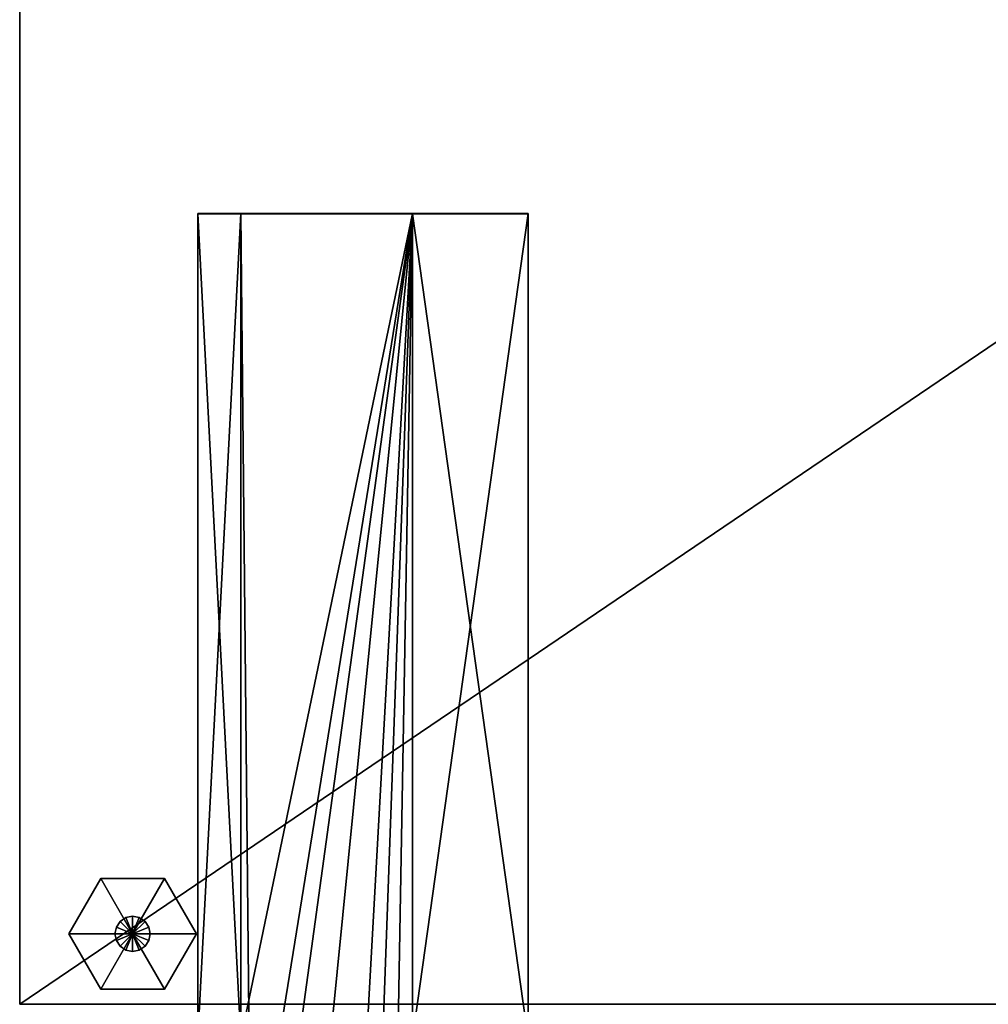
# Model space of a CAD drawing. Extents: x -0.5 to 19.9, y -0.4 to 1.1.
# Tile 30 of 111: x -0.455 to -0.226, y -0.238 to -0.005. Entities that reach past the tile are written whole.
import ezdxf

# ---------------------------------------------------------------- set-up
doc = ezdxf.new("R2010")
doc.units = 0
doc.layers.get('0').update_dxf_attribs({"color": 13, "linetype": 'CONTINUOUS'})

# ---------------------------------------------------------------- blocks, each defined once
blk = doc.blocks.new('GROUP1_1')
for p, q in [((-0.45518, -0.2378, 0.02175), (-0.45518, 0.37914, 0.02175)), ((-0.45518, 0.37914, 1.81912), (-0.45518, -0.2378, 1.81912)), ((-0.41307, -0.05118, 1.82141), (-0.41307, -0.05111, 1.79845)), ((-0.41307, -0.05111, 1.79845), (-0.41307, -0.24592, 1.79845)), ((-0.40291, -0.05111, 1.79845), (-0.41307, -0.05111, 1.79845)), ((-0.40291, -0.05111, 1.79845), (-0.40291, -0.05118, 1.82141)), ((-0.36234, -0.05111, 1.79845), (-0.40291, -0.05111, 1.79845)), ((-0.40291, -0.24592, 1.79845), (-0.40291, -0.05111, 1.79845)), ((-0.36234, -0.05118, 1.82141), (-0.36234, -0.05111, 1.79845)), ((-0.36234, -0.05111, 1.79845), (-0.36234, -0.24592, 1.79845)), ((-0.36234, -0.05111, 1.79845), (-0.33501, -0.05111, 1.79845)), ((-0.33501, -0.24592, 1.79845), (-0.33501, -0.05111, 1.79845)), ((-0.33501, -0.05111, 1.79845), (-0.33501, -0.05118, 1.82141)), ((-0.41307, -0.246, 1.82141), (-0.41307, -0.05118, 1.82141)), ((-0.40291, -0.05118, 1.82141), (-0.41307, -0.05118, 1.82141)), ((-0.40291, -0.05118, 1.82141), (-0.36234, -0.05118, 1.82141)), ((-0.40291, -0.246, 1.82141), (-0.40291, -0.05118, 1.82141)), ((-0.36234, -0.05118, 1.82141), (-0.33501, -0.05118, 1.82141)), ((-0.36234, -0.05118, 1.82141), (-0.36234, -0.246, 1.82141)), ((-0.33501, -0.05118, 1.82141), (-0.33501, -0.246, 1.82141)), ((0.45518, -0.2378, 1.81912), (-0.45518, -0.2378, 1.81912)), ((-0.45518, -0.2378, 1.81912), (-0.45518, -0.2378, 0.02175)), ((-0.45518, -0.2378, 0.02175), (0.45518, -0.2378, 0.02175))]:
    blk.add_line(p, q)
at = {"color": 7}
mesh = blk.add_polyface(dxfattribs=at)
corners = [(0.45518, 0.37914, 0.02175), (-0.45518, -0.2378, 0.02175), (-0.45518, 0.37914, 0.02175), (0.45518, -0.2378, 0.02175)]
mesh.append_faces([[corners[k] for k in face] for face in [(0, 1, 2), (1, 0, 3)]], dxfattribs={"vtx0": -1, "color": 7})
mesh = blk.add_polyface(dxfattribs=at)
corners = [(0.45518, -0.2378, 1.81912), (-0.45518, 0.37914, 1.81912), (-0.45518, -0.2378, 1.81912), (0.45518, 0.37914, 1.81912)]
mesh.append_faces([[corners[k] for k in face] for face in [(0, 1, 2), (1, 0, 3)]], dxfattribs={"vtx0": -1, "color": 7})
mesh = blk.add_polyface(dxfattribs=at)
corners = [(-0.45518, 0.37914, 1.81912), (-0.45518, -0.2378, 0.02175), (-0.45518, -0.2378, 1.81912), (-0.45518, 0.37914, 0.02175)]
mesh.append_faces([[corners[k] for k in face] for face in [(0, 1, 2), (1, 0, 3)]], dxfattribs={"vtx0": -1, "color": 7})
mesh = blk.add_polyface(dxfattribs=at)
corners = [(-0.41307, -0.05118, 1.82141), (-0.41307, -0.24592, 1.79845), (-0.41307, -0.246, 1.82141), (-0.41307, -0.05111, 1.79845)]
mesh.append_faces([[corners[k] for k in face] for face in [(0, 1, 2), (1, 0, 3)]], dxfattribs={"vtx0": -1, "color": 7})
mesh = blk.add_polyface(dxfattribs=at)
corners = [(-0.41307, -0.05118, 1.82141), (-0.40291, -0.05111, 1.79845), (-0.41307, -0.05111, 1.79845), (-0.40291, -0.05118, 1.82141)]
mesh.append_faces([[corners[k] for k in face] for face in [(0, 1, 2), (1, 0, 3)]], dxfattribs={"vtx0": -1, "color": 7})
mesh = blk.add_polyface(dxfattribs=at)
corners = [(-0.40291, -0.05111, 1.79845), (-0.41307, -0.24592, 1.79845), (-0.41307, -0.05111, 1.79845), (-0.40291, -0.24592, 1.79845)]
mesh.append_faces([[corners[k] for k in face] for face in [(0, 1, 2), (1, 0, 3)]], dxfattribs={"vtx0": -1, "color": 7})
mesh = blk.add_polyface(dxfattribs=at)
corners = [(-0.40291, -0.05118, 1.82141), (-0.36234, -0.05111, 1.79845), (-0.40291, -0.05111, 1.79845), (-0.36234, -0.05118, 1.82141)]
mesh.append_faces([[corners[k] for k in face] for face in [(0, 1, 2), (1, 0, 3)]], dxfattribs={"vtx0": -1, "color": 7})
mesh = blk.add_polyface(dxfattribs=at)
corners = [(-0.36234, -0.05111, 1.79845), (-0.40291, -0.24592, 1.79845), (-0.40291, -0.05111, 1.79845), (-0.36234, -0.24592, 1.79845)]
mesh.append_faces([[corners[k] for k in face] for face in [(0, 1, 2), (1, 0, 3)]], dxfattribs={"vtx0": -1, "color": 7})
mesh = blk.add_polyface(dxfattribs=at)
corners = [(-0.33501, -0.05111, 1.79845), (-0.36234, -0.24592, 1.79845), (-0.36234, -0.05111, 1.79845), (-0.33501, -0.24592, 1.79845)]
mesh.append_faces([[corners[k] for k in face] for face in [(0, 1, 2), (1, 0, 3)]], dxfattribs={"vtx0": -1, "color": 7})
mesh = blk.add_polyface(dxfattribs=at)
corners = [(-0.36234, -0.05118, 1.82141), (-0.33501, -0.05111, 1.79845), (-0.36234, -0.05111, 1.79845), (-0.33501, -0.05118, 1.82141)]
mesh.append_faces([[corners[k] for k in face] for face in [(0, 1, 2), (1, 0, 3)]], dxfattribs={"vtx0": -1, "color": 7})
mesh = blk.add_polyface(dxfattribs=at)
corners = [(-0.33501, -0.24592, 1.79845), (-0.33501, -0.05118, 1.82141), (-0.33501, -0.246, 1.82141), (-0.33501, -0.05111, 1.79845)]
mesh.append_faces([[corners[k] for k in face] for face in [(0, 1, 2), (1, 0, 3)]], dxfattribs={"vtx0": -1, "color": 7})
mesh = blk.add_polyface(dxfattribs=at)
corners = [(-0.45146, -0.2803, 1.8214), (-0.45042, -0.26858, 1.82141), (-0.45213, -0.27443, 1.82141), (-0.44881, -0.28516, 1.82141), (-0.4457, -0.26361, 1.82141), (-0.44454, -0.28863, 1.82141), (-0.43901, -0.26076, 1.82141), (-0.4365, -0.28925, 1.82141), (-0.42131, -0.26064, 1.82141), (-0.41048, -0.28918, 1.82141), (-0.41362, -0.26079, 1.82141), (-0.4083, -0.25988, 1.82141), (-0.40627, -0.28874, 1.82141), (-0.40525, -0.25771, 1.82141), (-0.40057, -0.28743, 1.82141), (-0.40345, -0.25388, 1.82141), (-0.40291, -0.246, 1.82141), (-0.40291, -0.05118, 1.82141), (-0.36234, -0.05118, 1.82141), (-0.3946, -0.2853, 1.82141), (-0.3852, -0.28085, 1.82141), (-0.37466, -0.27227, 1.82141), (-0.37006, -0.26501, 1.82141), (-0.36603, -0.25657, 1.82141), (-0.36234, -0.246, 1.82141)]
mesh.append_faces([[corners[k] for k in face] for face in [(0, 1, 2), (18, 23, 24)]], dxfattribs={"vtx0": -1, "color": 7})
mesh.append_faces([[corners[k] for k in face] for face in [(1, 3, 4), (4, 5, 6), (6, 7, 8), (8, 9, 10), (10, 9, 11), (11, 12, 13), (13, 14, 15), (15, 14, 16), (16, 14, 17), (17, 14, 18)]], dxfattribs={"vtx0": -1, "vtx1": -1, "color": 7})
mesh.append_faces([[corners[k] for k in face] for face in [(1, 0, 3), (4, 3, 5), (6, 5, 7), (8, 7, 9), (11, 9, 12), (13, 12, 14), (18, 14, 19), (18, 19, 20), (18, 20, 21), (18, 21, 22), (18, 22, 23)]], dxfattribs={"vtx0": -1, "vtx2": -1, "color": 7})
mesh = blk.add_polyface(dxfattribs=at)
corners = [(-0.40291, -0.246, 1.82141), (-0.41307, -0.05118, 1.82141), (-0.41307, -0.246, 1.82141), (-0.40291, -0.05118, 1.82141)]
mesh.append_faces([[corners[k] for k in face] for face in [(0, 1, 2), (1, 0, 3)]], dxfattribs={"vtx0": -1, "color": 7})
mesh = blk.add_polyface(dxfattribs=at)
corners = [(-0.33501, -0.246, 1.82141), (-0.36234, -0.05118, 1.82141), (-0.36234, -0.246, 1.82141), (-0.33501, -0.05118, 1.82141)]
mesh.append_faces([[corners[k] for k in face] for face in [(0, 1, 2), (1, 0, 3)]], dxfattribs={"vtx0": -1, "color": 7})
mesh = blk.add_polyface(dxfattribs=at)
corners = [(0.45518, -0.2378, 1.81912), (-0.45518, -0.2378, 0.02175), (0.45518, -0.2378, 0.02175), (-0.45518, -0.2378, 1.81912)]
mesh.append_faces([[corners[k] for k in face] for face in [(0, 1, 2), (1, 0, 3)]], dxfattribs={"vtx0": -1, "color": 7})
blk = doc.blocks.new('GROUP2_1')
for p, q in [((-0.43604, -0.20812, 0.01803), (-0.44359, -0.22118, 0.01803)), ((-0.43604, -0.20812, 0.00831), (-0.44359, -0.22118, 0.00831)), ((-0.4285, -0.22118, 0.01803), (-0.43604, -0.20812, 0.01803)), ((-0.43604, -0.20812, 0.01803), (-0.43604, -0.20812, 0.00831)), ((-0.43604, -0.20812, 0.00831), (-0.4285, -0.22118, 0.00831)), ((-0.42096, -0.20812, 0.01803), (-0.43604, -0.20812, 0.01803)), ((-0.42096, -0.20812, 0.00831), (-0.43604, -0.20812, 0.00831)), ((-0.4285, -0.22118, 0.01803), (-0.42096, -0.20812, 0.01803)), ((-0.42096, -0.20812, 0.00831), (-0.4285, -0.22118, 0.00831)), ((-0.42096, -0.20812, 0.01803), (-0.42096, -0.20812, 0.00831)), ((-0.41341, -0.22118, 0.01803), (-0.42096, -0.20812, 0.01803)), ((-0.41341, -0.22118, 0.00831), (-0.42096, -0.20812, 0.00831)), ((-0.43144, -0.21824, 0.01803), (-0.43234, -0.21959, 0.01803)), ((-0.43234, -0.21959, 0.02733), (-0.43144, -0.21824, 0.02733)), ((-0.43009, -0.21734, 0.01803), (-0.43144, -0.21824, 0.01803)), ((-0.43144, -0.21824, 0.02733), (-0.43009, -0.21734, 0.02733)), ((-0.43144, -0.21824, 0.02733), (-0.43144, -0.21824, 0.01803)), ((-0.43144, -0.21824, 0.01803), (-0.4285, -0.22118, 0.01803)), ((-0.4285, -0.21702, 0.01803), (-0.43009, -0.21734, 0.01803)), ((-0.43009, -0.21734, 0.02733), (-0.4285, -0.21702, 0.02733)), ((-0.43009, -0.21734, 0.02733), (-0.43009, -0.21734, 0.01803)), ((-0.43009, -0.21734, 0.01803), (-0.4285, -0.22118, 0.01803)), ((-0.4285, -0.21702, 0.02733), (-0.4285, -0.21702, 0.01803)), ((-0.4285, -0.21702, 0.01803), (-0.4285, -0.22118, 0.01803)), ((-0.42691, -0.21734, 0.01803), (-0.4285, -0.21702, 0.01803)), ((-0.4285, -0.21702, 0.02733), (-0.42691, -0.21734, 0.02733)), ((-0.42691, -0.21734, 0.01803), (-0.4285, -0.22118, 0.01803)), ((-0.42556, -0.21824, 0.01803), (-0.4285, -0.22118, 0.01803)), ((-0.42691, -0.21734, 0.02733), (-0.42691, -0.21734, 0.01803)), ((-0.42556, -0.21824, 0.01803), (-0.42691, -0.21734, 0.01803)), ((-0.42691, -0.21734, 0.02733), (-0.42556, -0.21824, 0.02733)), ((-0.42556, -0.21824, 0.02733), (-0.42556, -0.21824, 0.01803)), ((-0.42466, -0.21959, 0.01803), (-0.42556, -0.21824, 0.01803)), ((-0.42556, -0.21824, 0.02733), (-0.42466, -0.21959, 0.02733)), ((-0.43234, -0.21959, 0.01803), (-0.43266, -0.22118, 0.01803)), ((-0.43266, -0.22118, 0.02733), (-0.43234, -0.21959, 0.02733)), ((-0.43234, -0.21959, 0.02733), (-0.43234, -0.21959, 0.01803)), ((-0.43234, -0.21959, 0.01803), (-0.4285, -0.22118, 0.01803)), ((-0.42466, -0.21959, 0.01803), (-0.4285, -0.22118, 0.01803)), ((-0.42466, -0.21959, 0.02733), (-0.42466, -0.21959, 0.01803)), ((-0.42434, -0.22118, 0.01803), (-0.42466, -0.21959, 0.01803)), ((-0.42466, -0.21959, 0.02733), (-0.42434, -0.22118, 0.02733)), ((-0.44359, -0.22118, 0.01803), (-0.43604, -0.23425, 0.01803)), ((-0.4285, -0.22118, 0.01803), (-0.44359, -0.22118, 0.01803)), ((-0.44359, -0.22118, 0.01803), (-0.44359, -0.22118, 0.00831)), ((-0.44359, -0.22118, 0.00831), (-0.43604, -0.23425, 0.00831)), ((-0.44359, -0.22118, 0.00831), (-0.4285, -0.22118, 0.00831)), ((-0.4285, -0.22118, 0.01803), (-0.43604, -0.23425, 0.01803)), ((-0.43604, -0.23425, 0.00831), (-0.4285, -0.22118, 0.00831)), ((-0.43266, -0.22118, 0.02733), (-0.43266, -0.22118, 0.01803)), ((-0.43266, -0.22118, 0.01803), (-0.43234, -0.22278, 0.01803)), ((-0.43234, -0.22278, 0.02733), (-0.43266, -0.22118, 0.02733)), ((-0.43266, -0.22118, 0.01803), (-0.4285, -0.22118, 0.01803)), ((-0.43234, -0.22278, 0.01803), (-0.4285, -0.22118, 0.01803)), ((-0.43234, -0.22278, 0.02733), (-0.43234, -0.22278, 0.01803)), ((-0.43234, -0.22278, 0.01803), (-0.43144, -0.22412, 0.01803)), ((-0.43144, -0.22412, 0.02733), (-0.43234, -0.22278, 0.02733)), ((-0.43144, -0.22412, 0.01803), (-0.4285, -0.22118, 0.01803)), ((-0.4285, -0.22118, 0.01803), (-0.43009, -0.22503, 0.01803)), ((-0.41341, -0.22118, 0.01803), (-0.4285, -0.22118, 0.01803)), ((-0.4285, -0.22118, 0.01803), (-0.42096, -0.23425, 0.01803)), ((-0.42096, -0.23425, 0.00831), (-0.4285, -0.22118, 0.00831)), ((-0.4285, -0.22118, 0.00831), (-0.41341, -0.22118, 0.00831)), ((-0.42466, -0.22278, 0.01803), (-0.4285, -0.22118, 0.01803)), ((-0.4285, -0.22118, 0.01803), (-0.42434, -0.22118, 0.01803)), ((-0.42556, -0.22412, 0.01803), (-0.4285, -0.22118, 0.01803)), ((-0.42691, -0.22503, 0.01803), (-0.4285, -0.22118, 0.01803)), ((-0.4285, -0.22534, 0.01803), (-0.4285, -0.22118, 0.01803)), ((-0.42556, -0.22412, 0.01803), (-0.42466, -0.22278, 0.01803)), ((-0.42466, -0.22278, 0.02733), (-0.42556, -0.22412, 0.02733)), ((-0.42466, -0.22278, 0.01803), (-0.42434, -0.22118, 0.01803)), ((-0.42434, -0.22118, 0.02733), (-0.42466, -0.22278, 0.02733)), ((-0.42466, -0.22278, 0.02733), (-0.42466, -0.22278, 0.01803)), ((-0.42434, -0.22118, 0.01803), (-0.42434, -0.22118, 0.02733)), ((-0.42096, -0.23425, 0.01803), (-0.41341, -0.22118, 0.01803)), ((-0.42096, -0.23425, 0.00831), (-0.41341, -0.22118, 0.00831)), ((-0.41341, -0.22118, 0.00831), (-0.41341, -0.22118, 0.01803)), ((-0.43144, -0.22412, 0.02733), (-0.43144, -0.22412, 0.01803)), ((-0.43144, -0.22412, 0.01803), (-0.43009, -0.22503, 0.01803)), ((-0.43009, -0.22503, 0.02733), (-0.43144, -0.22412, 0.02733)), ((-0.43009, -0.22503, 0.01803), (-0.43009, -0.22503, 0.02733)), ((-0.43009, -0.22503, 0.01803), (-0.4285, -0.22534, 0.01803)), ((-0.4285, -0.22534, 0.02733), (-0.43009, -0.22503, 0.02733)), ((-0.4285, -0.22534, 0.01803), (-0.42691, -0.22503, 0.01803)), ((-0.42691, -0.22503, 0.02733), (-0.4285, -0.22534, 0.02733)), ((-0.4285, -0.22534, 0.02733), (-0.4285, -0.22534, 0.01803)), ((-0.42691, -0.22503, 0.01803), (-0.42556, -0.22412, 0.01803)), ((-0.42556, -0.22412, 0.02733), (-0.42691, -0.22503, 0.02733)), ((-0.42691, -0.22503, 0.02733), (-0.42691, -0.22503, 0.01803)), ((-0.42556, -0.22412, 0.02733), (-0.42556, -0.22412, 0.01803)), ((-0.43604, -0.23425, 0.01803), (-0.42096, -0.23425, 0.01803)), ((-0.43604, -0.23425, 0.01803), (-0.43604, -0.23425, 0.00831)), ((-0.43604, -0.23425, 0.00831), (-0.42096, -0.23425, 0.00831)), ((-0.42096, -0.23425, 0.01803), (-0.42096, -0.23425, 0.00831))]:
    blk.add_line(p, q)
at = {"color": 7}
mesh = blk.add_polyface(dxfattribs=at)
corners = [(-0.4285, -0.22118, 0.01803), (-0.43604, -0.20812, 0.01803), (-0.44359, -0.22118, 0.01803)]
mesh.append_faces([[corners[k] for k in face] for face in [(0, 1, 2)]], dxfattribs={"color": 7})
mesh = blk.add_polyface(dxfattribs=at)
corners = [(-0.43604, -0.20812, 0.01803), (-0.44359, -0.22118, 0.00831), (-0.44359, -0.22118, 0.01803), (-0.43604, -0.20812, 0.00831)]
mesh.append_faces([[corners[k] for k in face] for face in [(0, 1, 2), (1, 0, 3)]], dxfattribs={"vtx0": -1, "color": 7})
mesh = blk.add_polyface(dxfattribs=at)
corners = [(-0.4285, -0.22118, 0.00831), (-0.44359, -0.22118, 0.00831), (-0.43604, -0.20812, 0.00831)]
mesh.append_faces([[corners[k] for k in face] for face in [(0, 1, 2)]], dxfattribs={"color": 7})
mesh = blk.add_polyface(dxfattribs=at)
corners = [(-0.42096, -0.20812, 0.01803), (-0.43604, -0.20812, 0.01803), (-0.4285, -0.22118, 0.01803)]
mesh.append_faces([[corners[k] for k in face] for face in [(0, 1, 2)]], dxfattribs={"color": 7})
mesh = blk.add_polyface(dxfattribs=at)
corners = [(-0.43604, -0.20812, 0.01803), (-0.42096, -0.20812, 0.00831), (-0.43604, -0.20812, 0.00831), (-0.42096, -0.20812, 0.01803)]
mesh.append_faces([[corners[k] for k in face] for face in [(0, 1, 2), (1, 0, 3)]], dxfattribs={"vtx0": -1, "color": 7})
mesh = blk.add_polyface(dxfattribs=at)
corners = [(-0.42096, -0.20812, 0.00831), (-0.4285, -0.22118, 0.00831), (-0.43604, -0.20812, 0.00831)]
mesh.append_faces([[corners[k] for k in face] for face in [(0, 1, 2)]], dxfattribs={"color": 7})
mesh = blk.add_polyface(dxfattribs=at)
corners = [(-0.41341, -0.22118, 0.01803), (-0.42096, -0.20812, 0.01803), (-0.4285, -0.22118, 0.01803)]
mesh.append_faces([[corners[k] for k in face] for face in [(0, 1, 2)]], dxfattribs={"color": 7})
mesh = blk.add_polyface(dxfattribs=at)
corners = [(-0.41341, -0.22118, 0.00831), (-0.4285, -0.22118, 0.00831), (-0.42096, -0.20812, 0.00831)]
mesh.append_faces([[corners[k] for k in face] for face in [(0, 1, 2)]], dxfattribs={"color": 7})
mesh = blk.add_polyface(dxfattribs=at)
corners = [(-0.42096, -0.20812, 0.00831), (-0.41341, -0.22118, 0.01803), (-0.41341, -0.22118, 0.00831), (-0.42096, -0.20812, 0.01803)]
mesh.append_faces([[corners[k] for k in face] for face in [(0, 1, 2), (1, 0, 3)]], dxfattribs={"vtx0": -1, "color": 7})
mesh = blk.add_polyface(dxfattribs=at)
corners = [(-0.43144, -0.21824, 0.02733), (-0.43234, -0.21959, 0.01803), (-0.43234, -0.21959, 0.02733), (-0.43144, -0.21824, 0.01803)]
mesh.append_faces([[corners[k] for k in face] for face in [(0, 1, 2), (1, 0, 3)]], dxfattribs={"vtx0": -1, "color": 7})
mesh = blk.add_polyface(dxfattribs=at)
corners = [(-0.4285, -0.22118, 0.01803), (-0.43234, -0.21959, 0.01803), (-0.43144, -0.21824, 0.01803)]
mesh.append_faces([[corners[k] for k in face] for face in [(0, 1, 2)]], dxfattribs={"color": 7})
mesh = blk.add_polyface(dxfattribs=at)
corners = [(-0.43144, -0.21824, 0.02733), (-0.43009, -0.21734, 0.01803), (-0.43144, -0.21824, 0.01803), (-0.43009, -0.21734, 0.02733)]
mesh.append_faces([[corners[k] for k in face] for face in [(0, 1, 2), (1, 0, 3)]], dxfattribs={"vtx0": -1, "color": 7})
mesh = blk.add_polyface(dxfattribs=at)
corners = [(-0.4285, -0.22118, 0.01803), (-0.43144, -0.21824, 0.01803), (-0.43009, -0.21734, 0.01803)]
mesh.append_faces([[corners[k] for k in face] for face in [(0, 1, 2)]], dxfattribs={"color": 7})
mesh = blk.add_polyface(dxfattribs=at)
corners = [(-0.43009, -0.21734, 0.02733), (-0.4285, -0.21702, 0.01803), (-0.43009, -0.21734, 0.01803), (-0.4285, -0.21702, 0.02733)]
mesh.append_faces([[corners[k] for k in face] for face in [(0, 1, 2), (1, 0, 3)]], dxfattribs={"vtx0": -1, "color": 7})
mesh = blk.add_polyface(dxfattribs=at)
corners = [(-0.4285, -0.22118, 0.01803), (-0.43009, -0.21734, 0.01803), (-0.4285, -0.21702, 0.01803)]
mesh.append_faces([[corners[k] for k in face] for face in [(0, 1, 2)]], dxfattribs={"color": 7})
mesh = blk.add_polyface(dxfattribs=at)
corners = [(-0.4285, -0.21702, 0.02733), (-0.42691, -0.21734, 0.01803), (-0.4285, -0.21702, 0.01803), (-0.42691, -0.21734, 0.02733)]
mesh.append_faces([[corners[k] for k in face] for face in [(0, 1, 2), (1, 0, 3)]], dxfattribs={"vtx0": -1, "color": 7})
mesh = blk.add_polyface(dxfattribs=at)
corners = [(-0.42691, -0.21734, 0.01803), (-0.4285, -0.22118, 0.01803), (-0.4285, -0.21702, 0.01803)]
mesh.append_faces([[corners[k] for k in face] for face in [(0, 1, 2)]], dxfattribs={"color": 7})
mesh = blk.add_polyface(dxfattribs=at)
corners = [(-0.42556, -0.21824, 0.01803), (-0.4285, -0.22118, 0.01803), (-0.42691, -0.21734, 0.01803)]
mesh.append_faces([[corners[k] for k in face] for face in [(0, 1, 2)]], dxfattribs={"color": 7})
mesh = blk.add_polyface(dxfattribs=at)
corners = [(-0.42466, -0.21959, 0.01803), (-0.4285, -0.22118, 0.01803), (-0.42556, -0.21824, 0.01803)]
mesh.append_faces([[corners[k] for k in face] for face in [(0, 1, 2)]], dxfattribs={"color": 7})
mesh = blk.add_polyface(dxfattribs=at)
corners = [(-0.42691, -0.21734, 0.02733), (-0.42556, -0.21824, 0.01803), (-0.42691, -0.21734, 0.01803), (-0.42556, -0.21824, 0.02733)]
mesh.append_faces([[corners[k] for k in face] for face in [(0, 1, 2), (1, 0, 3)]], dxfattribs={"vtx0": -1, "color": 7})
mesh = blk.add_polyface(dxfattribs=at)
corners = [(-0.42556, -0.21824, 0.01803), (-0.42466, -0.21959, 0.02733), (-0.42466, -0.21959, 0.01803), (-0.42556, -0.21824, 0.02733)]
mesh.append_faces([[corners[k] for k in face] for face in [(0, 1, 2), (1, 0, 3)]], dxfattribs={"vtx0": -1, "color": 7})
mesh = blk.add_polyface(dxfattribs=at)
corners = [(-0.43234, -0.21959, 0.02733), (-0.43266, -0.22118, 0.01803), (-0.43266, -0.22118, 0.02733), (-0.43234, -0.21959, 0.01803)]
mesh.append_faces([[corners[k] for k in face] for face in [(0, 1, 2), (1, 0, 3)]], dxfattribs={"vtx0": -1, "color": 7})
mesh = blk.add_polyface(dxfattribs=at)
corners = [(-0.4285, -0.22118, 0.01803), (-0.43266, -0.22118, 0.01803), (-0.43234, -0.21959, 0.01803)]
mesh.append_faces([[corners[k] for k in face] for face in [(0, 1, 2)]], dxfattribs={"color": 7})
mesh = blk.add_polyface(dxfattribs=at)
corners = [(-0.42434, -0.22118, 0.01803), (-0.4285, -0.22118, 0.01803), (-0.42466, -0.21959, 0.01803)]
mesh.append_faces([[corners[k] for k in face] for face in [(0, 1, 2)]], dxfattribs={"color": 7})
mesh = blk.add_polyface(dxfattribs=at)
corners = [(-0.42466, -0.21959, 0.01803), (-0.42434, -0.22118, 0.02733), (-0.42434, -0.22118, 0.01803), (-0.42466, -0.21959, 0.02733)]
mesh.append_faces([[corners[k] for k in face] for face in [(0, 1, 2), (1, 0, 3)]], dxfattribs={"vtx0": -1, "color": 7})
mesh = blk.add_polyface(dxfattribs=at)
corners = [(-0.4285, -0.22118, 0.01803), (-0.44359, -0.22118, 0.01803), (-0.43604, -0.23425, 0.01803)]
mesh.append_faces([[corners[k] for k in face] for face in [(0, 1, 2)]], dxfattribs={"color": 7})
mesh = blk.add_polyface(dxfattribs=at)
corners = [(-0.44359, -0.22118, 0.01803), (-0.43604, -0.23425, 0.00831), (-0.43604, -0.23425, 0.01803), (-0.44359, -0.22118, 0.00831)]
mesh.append_faces([[corners[k] for k in face] for face in [(0, 1, 2), (1, 0, 3)]], dxfattribs={"vtx0": -1, "color": 7})
mesh = blk.add_polyface(dxfattribs=at)
corners = [(-0.4285, -0.22118, 0.00831), (-0.43604, -0.23425, 0.00831), (-0.44359, -0.22118, 0.00831)]
mesh.append_faces([[corners[k] for k in face] for face in [(0, 1, 2)]], dxfattribs={"color": 7})
mesh = blk.add_polyface(dxfattribs=at)
corners = [(-0.42096, -0.23425, 0.01803), (-0.4285, -0.22118, 0.01803), (-0.43604, -0.23425, 0.01803)]
mesh.append_faces([[corners[k] for k in face] for face in [(0, 1, 2)]], dxfattribs={"color": 7})
mesh = blk.add_polyface(dxfattribs=at)
corners = [(-0.42096, -0.23425, 0.00831), (-0.43604, -0.23425, 0.00831), (-0.4285, -0.22118, 0.00831)]
mesh.append_faces([[corners[k] for k in face] for face in [(0, 1, 2)]], dxfattribs={"color": 7})
mesh = blk.add_polyface(dxfattribs=at)
corners = [(-0.43266, -0.22118, 0.02733), (-0.43234, -0.22278, 0.01803), (-0.43234, -0.22278, 0.02733), (-0.43266, -0.22118, 0.01803)]
mesh.append_faces([[corners[k] for k in face] for face in [(0, 1, 2), (1, 0, 3)]], dxfattribs={"vtx0": -1, "color": 7})
mesh = blk.add_polyface(dxfattribs=at)
corners = [(-0.4285, -0.22118, 0.01803), (-0.43234, -0.22278, 0.01803), (-0.43266, -0.22118, 0.01803)]
mesh.append_faces([[corners[k] for k in face] for face in [(0, 1, 2)]], dxfattribs={"color": 7})
mesh = blk.add_polyface(dxfattribs=at)
corners = [(-0.4285, -0.22118, 0.01803), (-0.43144, -0.22412, 0.01803), (-0.43234, -0.22278, 0.01803)]
mesh.append_faces([[corners[k] for k in face] for face in [(0, 1, 2)]], dxfattribs={"color": 7})
mesh = blk.add_polyface(dxfattribs=at)
corners = [(-0.43234, -0.22278, 0.02733), (-0.43144, -0.22412, 0.01803), (-0.43144, -0.22412, 0.02733), (-0.43234, -0.22278, 0.01803)]
mesh.append_faces([[corners[k] for k in face] for face in [(0, 1, 2), (1, 0, 3)]], dxfattribs={"vtx0": -1, "color": 7})
mesh = blk.add_polyface(dxfattribs=at)
corners = [(-0.4285, -0.22118, 0.01803), (-0.43009, -0.22503, 0.01803), (-0.43144, -0.22412, 0.01803)]
mesh.append_faces([[corners[k] for k in face] for face in [(0, 1, 2)]], dxfattribs={"color": 7})
mesh = blk.add_polyface(dxfattribs=at)
corners = [(-0.4285, -0.22534, 0.01803), (-0.43009, -0.22503, 0.01803), (-0.4285, -0.22118, 0.01803)]
mesh.append_faces([[corners[k] for k in face] for face in [(0, 1, 2)]], dxfattribs={"color": 7})
mesh = blk.add_polyface(dxfattribs=at)
corners = [(-0.41341, -0.22118, 0.01803), (-0.4285, -0.22118, 0.01803), (-0.42096, -0.23425, 0.01803)]
mesh.append_faces([[corners[k] for k in face] for face in [(0, 1, 2)]], dxfattribs={"color": 7})
mesh = blk.add_polyface(dxfattribs=at)
corners = [(-0.41341, -0.22118, 0.00831), (-0.42096, -0.23425, 0.00831), (-0.4285, -0.22118, 0.00831)]
mesh.append_faces([[corners[k] for k in face] for face in [(0, 1, 2)]], dxfattribs={"color": 7})
mesh = blk.add_polyface(dxfattribs=at)
corners = [(-0.42434, -0.22118, 0.01803), (-0.42466, -0.22278, 0.01803), (-0.4285, -0.22118, 0.01803)]
mesh.append_faces([[corners[k] for k in face] for face in [(0, 1, 2)]], dxfattribs={"color": 7})
mesh = blk.add_polyface(dxfattribs=at)
corners = [(-0.42466, -0.22278, 0.01803), (-0.42556, -0.22412, 0.01803), (-0.4285, -0.22118, 0.01803)]
mesh.append_faces([[corners[k] for k in face] for face in [(0, 1, 2)]], dxfattribs={"color": 7})
mesh = blk.add_polyface(dxfattribs=at)
corners = [(-0.42556, -0.22412, 0.01803), (-0.42691, -0.22503, 0.01803), (-0.4285, -0.22118, 0.01803)]
mesh.append_faces([[corners[k] for k in face] for face in [(0, 1, 2)]], dxfattribs={"color": 7})
mesh = blk.add_polyface(dxfattribs=at)
corners = [(-0.42691, -0.22503, 0.01803), (-0.4285, -0.22534, 0.01803), (-0.4285, -0.22118, 0.01803)]
mesh.append_faces([[corners[k] for k in face] for face in [(0, 1, 2)]], dxfattribs={"color": 7})
mesh = blk.add_polyface(dxfattribs=at)
corners = [(-0.42466, -0.22278, 0.01803), (-0.42556, -0.22412, 0.02733), (-0.42556, -0.22412, 0.01803), (-0.42466, -0.22278, 0.02733)]
mesh.append_faces([[corners[k] for k in face] for face in [(0, 1, 2), (1, 0, 3)]], dxfattribs={"vtx0": -1, "color": 7})
mesh = blk.add_polyface(dxfattribs=at)
corners = [(-0.42434, -0.22118, 0.01803), (-0.42466, -0.22278, 0.02733), (-0.42466, -0.22278, 0.01803), (-0.42434, -0.22118, 0.02733)]
mesh.append_faces([[corners[k] for k in face] for face in [(0, 1, 2), (1, 0, 3)]], dxfattribs={"vtx0": -1, "color": 7})
mesh = blk.add_polyface(dxfattribs=at)
corners = [(-0.41341, -0.22118, 0.00831), (-0.42096, -0.23425, 0.01803), (-0.42096, -0.23425, 0.00831), (-0.41341, -0.22118, 0.01803)]
mesh.append_faces([[corners[k] for k in face] for face in [(0, 1, 2), (1, 0, 3)]], dxfattribs={"vtx0": -1, "color": 7})
mesh = blk.add_polyface(dxfattribs=at)
corners = [(-0.43009, -0.22503, 0.02733), (-0.43144, -0.22412, 0.01803), (-0.43009, -0.22503, 0.01803), (-0.43144, -0.22412, 0.02733)]
mesh.append_faces([[corners[k] for k in face] for face in [(0, 1, 2), (1, 0, 3)]], dxfattribs={"vtx0": -1, "color": 7})
mesh = blk.add_polyface(dxfattribs=at)
corners = [(-0.4285, -0.22534, 0.02733), (-0.43009, -0.22503, 0.01803), (-0.4285, -0.22534, 0.01803), (-0.43009, -0.22503, 0.02733)]
mesh.append_faces([[corners[k] for k in face] for face in [(0, 1, 2), (1, 0, 3)]], dxfattribs={"vtx0": -1, "color": 7})
mesh = blk.add_polyface(dxfattribs=at)
corners = [(-0.42691, -0.22503, 0.02733), (-0.4285, -0.22534, 0.01803), (-0.42691, -0.22503, 0.01803), (-0.4285, -0.22534, 0.02733)]
mesh.append_faces([[corners[k] for k in face] for face in [(0, 1, 2), (1, 0, 3)]], dxfattribs={"vtx0": -1, "color": 7})
mesh = blk.add_polyface(dxfattribs=at)
corners = [(-0.42556, -0.22412, 0.02733), (-0.42691, -0.22503, 0.01803), (-0.42556, -0.22412, 0.01803), (-0.42691, -0.22503, 0.02733)]
mesh.append_faces([[corners[k] for k in face] for face in [(0, 1, 2), (1, 0, 3)]], dxfattribs={"vtx0": -1, "color": 7})
mesh = blk.add_polyface(dxfattribs=at)
corners = [(-0.42096, -0.23425, 0.01803), (-0.43604, -0.23425, 0.00831), (-0.42096, -0.23425, 0.00831), (-0.43604, -0.23425, 0.01803)]
mesh.append_faces([[corners[k] for k in face] for face in [(0, 1, 2), (1, 0, 3)]], dxfattribs={"vtx0": -1, "color": 7})
blk = doc.blocks.new('GROUP0_1')
at = {"color": 7}
for name in ['GROUP1_1', 'GROUP2_1']:
    blk.add_blockref(name, (0, 0), dxfattribs=at)

msp = doc.modelspace()

# ---------------------------------------------------------------- block references
at = {"color": 7}
msp.add_blockref('GROUP0_1', (0, 0), dxfattribs=at)

doc.saveas('drawing.dxf')
